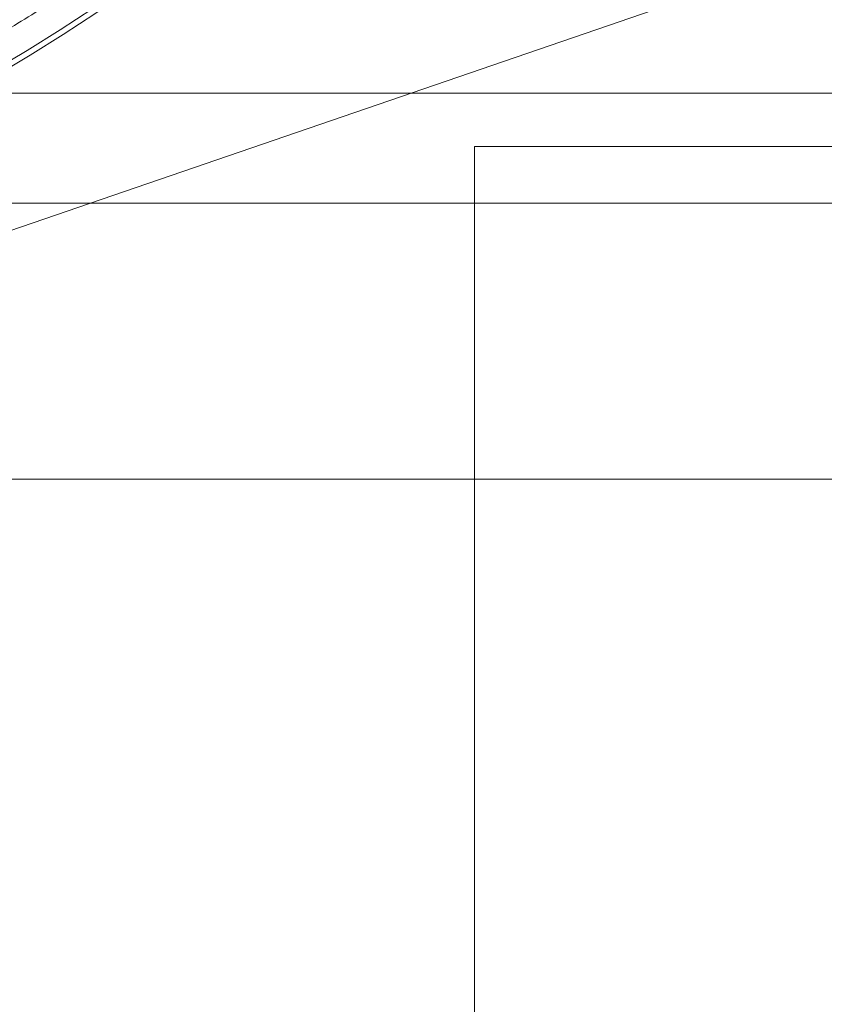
# Model space of a CAD drawing. Header units: inches. Extents: x 1 to 109, y 1 to 85.
# Tile 99 of 256: x 87.2027 to 87.2627, y 15.3507 to 15.4243. Entities that reach past the tile are written whole.
import ezdxf

# ---------------------------------------------------------------- set-up
doc = ezdxf.new("R2010")
doc.units = ezdxf.units.IN
doc.header["$MEASUREMENT"] = 0

msp = doc.modelspace()

# ---------------------------------------------------------------- linework, layer by layer
at = {"color": 7, "linetype": 'Continuous', "lineweight": 15, "ltscale": 5}
for p, q in [((87.112054, 15.377607), (87.254024, 15.42637)), ((87.312721, 15.418757), (87.019086, 15.418757)), ((87.030569, 15.418757), (87.312721, 15.418757)), ((87.236642, 15.414772), (87.236642, 15.248105)), ((87.403309, 15.414772), (87.236642, 15.414772)), ((87.019086, 15.410555), (87.312721, 15.410555)), ((87.312721, 15.410555), (87.030569, 15.410555)), ((87.187721, 15.389938), (87.271055, 15.389938)), ((87.312721, 15.389938), (87.187721, 15.389938))]:
    msp.add_line(p, q, dxfattribs=at)
at = {"color": 7, "linetype": 'Continuous', "lineweight": 15, "ltscale": 25}
for radius in [0.120833, 0.120833, 0.120417, 0.120417]:
    msp.add_circle((87.140809, 15.524938), radius, dxfattribs=at)
at = {"color": 7, "linetype": 'Continuous', "lineweight": 15, "ltscale": 5}
msp.add_open_spline([(87.163477, 15.64108), (87.165122, 15.640739), (87.168401, 15.640057), (87.173248, 15.63878), (87.178019, 15.63732), (87.182709, 15.63566), (87.187474, 15.633742), (87.192305, 15.63154), (87.196068, 15.629608), (87.198678, 15.628166), (87.200183, 15.627306), (87.201678, 15.626422), (87.203164, 15.625515), (87.205523, 15.624028), (87.208702, 15.621902), (87.212623, 15.619045), (87.216405, 15.616045), (87.220049, 15.612901), (87.223554, 15.609615), (87.22692, 15.606186), (87.230147, 15.602614), (87.233236, 15.598899), (87.236186, 15.595042), (87.238988, 15.591054), (87.241629, 15.58696), (87.244093, 15.582781), (87.246372, 15.578525), (87.248468, 15.574194), (87.250336, 15.569884), (87.251993, 15.565602), (87.25345, 15.561353), (87.254483, 15.557916), (87.255188, 15.555326), (87.255629, 15.553603), (87.256045, 15.551871), (87.256436, 15.550128), (87.256803, 15.548375), (87.25735, 15.545555), (87.257994, 15.541662), (87.258603, 15.536691), (87.258999, 15.53172), (87.259183, 15.526749), (87.259154, 15.521808), (87.258917, 15.516896), (87.258477, 15.512014), (87.257832, 15.507133), (87.256979, 15.502237), (87.255922, 15.497353), (87.254658, 15.492507), (87.253197, 15.487739), (87.251538, 15.483049), (87.249997, 15.479221), (87.248674, 15.476216), (87.247643, 15.474), (87.246564, 15.471804), (87.245438, 15.469626), (87.244265, 15.467467), (87.243043, 15.465327), (87.241774, 15.463206), (87.240035, 15.460429), (87.237773, 15.457045), (87.234916, 15.453124), (87.231915, 15.449342), (87.228772, 15.445699), (87.225486, 15.442194), (87.222057, 15.438828), (87.218485, 15.4356), (87.21477, 15.432512), (87.210912, 15.429562), (87.206925, 15.426759), (87.202831, 15.424118), (87.198652, 15.421655), (87.194396, 15.419375), (87.190064, 15.41728), (87.185754, 15.415411), (87.181473, 15.413755), (87.177224, 15.412297), (87.173787, 15.411264), (87.171197, 15.41056), (87.169474, 15.410119), (87.167742, 15.409703), (87.165999, 15.409311), (87.164246, 15.408944), (87.161426, 15.408397), (87.157534, 15.407754), (87.152565, 15.407145), (87.147595, 15.406749), (87.142624, 15.406566), (87.137683, 15.406595), (87.132771, 15.40683), (87.127889, 15.407273), (87.123004, 15.407907), (87.119765, 15.408499), (87.118141, 15.408796)], degree=3, knots=[0, 0, 0, 0, 0.0135536, 0.0270226, 0.0404308, 0.0538022, 0.0671611, 0.0818703, 0.096626, 0.1012786, 0.1059399, 0.1106109, 0.1152927, 0.1199861, 0.1331104, 0.1461491, 0.1591238, 0.1720562, 0.1849684, 0.1978825, 0.2108206, 0.2238048, 0.2368567, 0.2499978, 0.2631221, 0.2761609, 0.2891356, 0.302068, 0.3149802, 0.3270329, 0.3391053, 0.3512153, 0.3559872, 0.3607686, 0.3655608, 0.3703646, 0.3751812, 0.3800116, 0.3935516, 0.4070103, 0.4204116, 0.4337796, 0.4471387, 0.460274, 0.4734473, 0.4866813, 0.4999985, 0.5135385, 0.5269972, 0.5403985, 0.5537665, 0.5671255, 0.5736903, 0.5802616, 0.5868425, 0.5934356, 0.600044, 0.6066703, 0.6133174, 0.6199882, 0.6331125, 0.6461512, 0.6591259, 0.6720583, 0.6849705, 0.6978846, 0.7108227, 0.7238069, 0.7368588, 0.7499999, 0.7631242, 0.776163, 0.7891377, 0.8020701, 0.8149823, 0.827035, 0.8391074, 0.8512174, 0.8559893, 0.8607707, 0.8655629, 0.8703667, 0.8751833, 0.8800137, 0.8935489, 0.907004, 0.9204029, 0.9337697, 0.9471288, 0.9602654, 0.973441, 0.9866784, 1, 1, 1, 1], dxfattribs=at)

doc.saveas('drawing.dxf')
